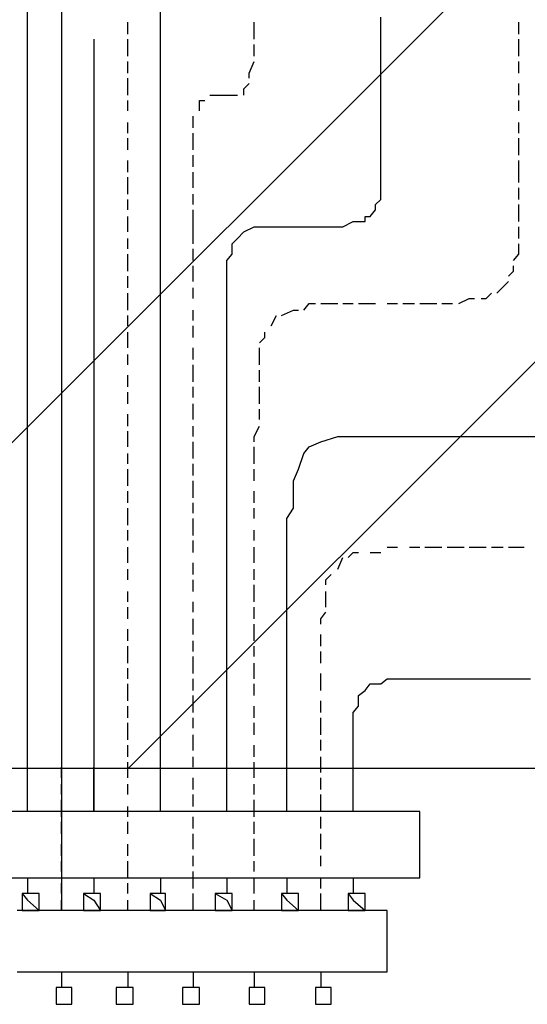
# Model space of a CAD drawing. Extents: x 997 to 109698, y 921 to 94021.
# Tile 81 of 256: x 35736 to 36125, y 3640 to 4396. Entities that reach past the tile are written whole.
import ezdxf

# ---------------------------------------------------------------- set-up
doc = ezdxf.new("R2010")
doc.units = 0
doc.header["$MEASUREMENT"] = 0
for name, color, linetype in [('12', 7, 'CONTINUOUS'), ('28', 7, 'CONTINUOUS'), ('40', 7, 'CONTINUOUS'), ('43', 7, 'CONTINUOUS')]:
    doc.layers.add(name, color=color, linetype=linetype)

msp = doc.modelspace()

# ---------------------------------------------------------------- linework, layer by layer
at = {"layer": '12', "color": 5}
for p, q in [((35741.601607, 3787.953237), (35741.601607, 4829.953237)), ((35818.601607, 4384.953237), (35818.601607, 4393.953237)), ((35915.601607, 4380.953237), (35915.601607, 4393.953237)), ((36118.601607, 4384.953237), (36118.601607, 4393.953237)), ((35792.601607, 4380.953237), (35792.601607, 3787.953237)), ((35818.601607, 4367.953237), (35818.601607, 4380.953237)), ((36118.601607, 4367.953237), (36118.601607, 4380.953237)), ((35915.601607, 4367.953237), (35915.601607, 4376.953237)), ((35818.601607, 4354.953237), (35818.601607, 4363.953237)), ((36118.601607, 4354.953237), (36118.601607, 4363.953237)), ((35818.601607, 4337.953237), (35818.601607, 4350.953237)), ((36118.601607, 4337.953237), (36118.601607, 4346.953237)), ((35818.601607, 4325.953237), (35818.601607, 4333.953237)), ((35881.601607, 4337.953237), (35890.601607, 4337.953237)), ((35890.601607, 4337.953237), (35902.601607, 4337.953237)), ((36118.601607, 4325.953237), (36118.601607, 4333.953237)), ((35818.601607, 4308.953237), (35818.601607, 4316.953237)), ((35868.601607, 4312.953237), (35868.601607, 4321.953237)), ((36118.601607, 4308.953237), (36118.601607, 4316.953237)), ((35818.601607, 4295.953237), (35818.601607, 4304.953237)), ((35868.601607, 4295.953237), (35868.601607, 4308.953237)), ((36118.601607, 4291.953237), (36118.601607, 4304.953237)), ((35818.601607, 4278.953237), (35818.601607, 4287.953237)), ((35868.601607, 4282.953237), (35868.601607, 4291.953237)), ((36118.601607, 4278.953237), (36118.601607, 4287.953237)), ((35818.601607, 4261.953237), (35818.601607, 4274.953237)), ((35868.601607, 4266.953237), (35868.601607, 4278.953237)), ((36118.601607, 4270.953237), (36118.601607, 4278.953237)), ((36118.601607, 4257.953237), (36118.601607, 4266.953237)), ((35818.601607, 4249.953237), (35818.601607, 4257.953237)), ((35868.601607, 4253.953237), (35868.601607, 4261.953237)), ((35868.601607, 4236.953237), (35868.601607, 4249.953237)), ((36118.601607, 4240.953237), (36118.601607, 4253.953237)), ((35818.601607, 4232.953237), (35818.601607, 4244.953237)), ((35868.601607, 4223.953237), (35868.601607, 4236.953237)), ((36118.601607, 4227.953237), (36118.601607, 4236.953237)), ((35818.601607, 4219.953237), (35818.601607, 4227.953237)), ((35868.601607, 4210.953237), (35868.601607, 4219.953237)), ((35818.601607, 4202.953237), (35818.601607, 4215.953237)), ((35868.601607, 4194.953237), (35868.601607, 4206.953237)), ((35818.601607, 4189.953237), (35818.601607, 4198.953237)), ((35868.601607, 4181.953237), (35868.601607, 4189.953237)), ((36101.601607, 4185.953237), (36110.601607, 4194.953237)), ((35818.601607, 4172.953237), (35818.601607, 4185.953237)), ((35966.601607, 4177.953237), (35979.601607, 4177.953237)), ((35983.601607, 4177.953237), (35991.601607, 4177.953237)), ((35995.601607, 4177.953237), (36008.601607, 4177.953237)), ((36017.601607, 4177.953237), (36025.601607, 4177.953237)), ((36017.601607, 4177.953237), (36021.601607, 4177.953237)), ((36029.601607, 4177.953237), (36038.601607, 4177.953237)), ((36042.601607, 4177.953237), (36055.601607, 4177.953237)), ((36059.601607, 4177.953237), (36067.601607, 4177.953237)), ((35818.601607, 4160.953237), (35818.601607, 4168.953237)), ((35868.601607, 4164.953237), (35868.601607, 4172.953237)), ((35928.601607, 4160.953237), (35932.601607, 4168.953237)), ((35868.601607, 4151.953237), (35868.601607, 4160.953237)), ((35818.601607, 4143.953237), (35818.601607, 4155.953237)), ((35868.601607, 4134.953237), (35868.601607, 4143.953237)), ((35919.601607, 4130.953237), (35919.601607, 4143.953237)), ((35818.601607, 4130.953237), (35818.601607, 4138.953237)), ((35868.601607, 4117.953237), (35868.601607, 4130.953237)), ((35818.601607, 4113.953237), (35818.601607, 4122.953237)), ((35919.601607, 4117.953237), (35919.601607, 4126.953237)), ((35868.601607, 4105.953237), (35868.601607, 4113.953237)), ((35919.601607, 4100.953237), (35919.601607, 4113.953237)), ((35818.601607, 4100.953237), (35818.601607, 4109.953237)), ((35868.601607, 4088.953237), (35868.601607, 4100.953237)), ((35818.601607, 4083.953237), (35818.601607, 4092.953237)), ((35919.601607, 4088.953237), (35919.601607, 4096.953237)), ((35868.601607, 4075.953237), (35868.601607, 4083.953237)), ((35915.601607, 4075.953237), (35919.601607, 4083.953237)), ((35818.601607, 4067.953237), (35818.601607, 4079.953237)), ((35915.601607, 4071.953237), (35915.601607, 4075.953237)), ((35868.601607, 4058.953237), (35868.601607, 4071.953237)), ((35915.601607, 4054.953237), (35915.601607, 4067.953237)), ((35818.601607, 4054.953237), (35818.601607, 4062.953237)), ((35868.601607, 4045.953237), (35868.601607, 4054.953237)), ((35818.601607, 4037.953237), (35818.601607, 4050.953237)), ((35915.601607, 4041.953237), (35915.601607, 4050.953237)), ((35868.601607, 4028.953237), (35868.601607, 4041.953237)), ((35818.601607, 4024.953237), (35818.601607, 4033.953237)), ((35915.601607, 4024.953237), (35915.601607, 4033.953237)), ((35868.601607, 4016.953237), (35868.601607, 4024.953237)), ((35818.601607, 4007.953237), (35818.601607, 4020.953237)), ((35915.601607, 4012.953237), (35915.601607, 4020.953237)), ((35868.601607, 3999.953237), (35868.601607, 4012.953237)), ((35818.601607, 3995.953237), (35818.601607, 4003.953237)), ((35915.601607, 3995.953237), (35915.601607, 4003.953237)), ((35868.601607, 3986.953237), (35868.601607, 3995.953237)), ((35818.601607, 3978.953237), (35818.601607, 3990.953237)), ((35915.601607, 3978.953237), (35915.601607, 3990.953237)), ((36004.601607, 3986.953237), (36012.601607, 3986.953237)), ((36017.601607, 3990.953237), (36025.601607, 3990.953237)), ((36034.601607, 3990.953237), (36042.601607, 3990.953237)), ((36046.601607, 3990.953237), (36059.601607, 3990.953237)), ((36063.601607, 3990.953237), (36067.601607, 3990.953237)), ((36067.601607, 3990.953237), (36076.601607, 3990.953237)), ((36080.601607, 3990.953237), (36093.601607, 3990.953237)), ((36097.601607, 3990.953237), (36106.601607, 3990.953237)), ((36110.601607, 3990.953237), (36122.601607, 3990.953237)), ((35868.601607, 3969.953237), (35868.601607, 3978.953237)), ((35979.601607, 3973.953237), (35983.601607, 3982.953237)), ((35818.601607, 3965.953237), (35818.601607, 3973.953237)), ((35915.601607, 3965.953237), (35915.601607, 3973.953237)), ((35868.601607, 3956.953237), (35868.601607, 3965.953237)), ((35915.601607, 3948.953237), (35915.601607, 3961.953237)), ((35818.601607, 3948.953237), (35818.601607, 3956.953237)), ((35970.601607, 3944.953237), (35970.601607, 3956.953237)), ((35868.601607, 3940.953237), (35868.601607, 3948.953237)), ((35818.601607, 3935.953237), (35818.601607, 3944.953237)), ((35915.601607, 3935.953237), (35915.601607, 3944.953237)), ((35868.601607, 3923.953237), (35868.601607, 3935.953237)), ((35915.601607, 3918.953237), (35915.601607, 3931.953237)), ((35818.601607, 3918.953237), (35818.601607, 3927.953237)), ((35966.601607, 3914.953237), (35966.601607, 3923.953237)), ((35868.601607, 3910.953237), (35868.601607, 3918.953237)), ((35818.601607, 3901.953237), (35818.601607, 3914.953237)), ((35915.601607, 3906.953237), (35915.601607, 3914.953237)), ((35966.601607, 3901.953237), (35966.601607, 3910.953237)), ((35868.601607, 3893.953237), (35868.601607, 3906.953237)), ((35915.601607, 3889.953237), (35915.601607, 3901.953237)), ((35818.601607, 3889.953237), (35818.601607, 3897.953237)), ((35966.601607, 3889.953237), (35966.601607, 3893.953237)), ((35818.601607, 3872.953237), (35818.601607, 3885.953237)), ((35868.601607, 3880.953237), (35868.601607, 3889.953237)), ((35915.601607, 3876.953237), (35915.601607, 3885.953237)), ((35966.601607, 3880.953237), (35966.601607, 3889.953237)), ((35868.601607, 3863.953237), (35868.601607, 3876.953237)), ((35966.601607, 3863.953237), (35966.601607, 3872.953237)), ((35818.601607, 3859.953237), (35818.601607, 3868.953237)), ((35915.601607, 3859.953237), (35915.601607, 3868.953237)), ((35818.601607, 3842.953237), (35818.601607, 3855.953237)), ((35868.601607, 3851.953237), (35868.601607, 3859.953237)), ((35915.601607, 3846.953237), (35915.601607, 3855.953237)), ((35966.601607, 3846.953237), (35966.601607, 3859.953237)), ((35868.601607, 3834.953237), (35868.601607, 3846.953237)), ((35966.601607, 3834.953237), (35966.601607, 3842.953237)), ((35818.601607, 3829.953237), (35818.601607, 3838.953237)), ((35915.601607, 3829.953237), (35915.601607, 3838.953237)), ((35818.601607, 3813.953237), (35818.601607, 3825.953237)), ((35868.601607, 3821.953237), (35868.601607, 3829.953237)), ((35915.601607, 3813.953237), (35915.601607, 3825.953237)), ((35966.601607, 3817.953237), (35966.601607, 3829.953237)), ((35767.601607, 3813.953237), (35767.601607, 3821.953237)), ((35868.601607, 3804.953237), (35868.601607, 3813.953237)), ((35966.601607, 3804.953237), (35966.601607, 3813.953237)), ((35767.601607, 3800.953237), (35767.601607, 3808.953237)), ((35818.601607, 3800.953237), (35818.601607, 3808.953237)), ((35915.601607, 3800.953237), (35915.601607, 3808.953237)), ((35767.601607, 3783.953237), (35767.601607, 3796.953237)), ((35868.601607, 3791.953237), (35868.601607, 3800.953237)), ((35915.601607, 3783.953237), (35915.601607, 3796.953237)), ((35966.601607, 3787.953237), (35966.601607, 3800.953237)), ((35818.601607, 3783.953237), (35818.601607, 3791.953237)), ((35868.601607, 3774.953237), (35868.601607, 3783.953237)), ((35966.601607, 3774.953237), (35966.601607, 3783.953237)), ((35767.601607, 3770.953237), (35767.601607, 3779.953237)), ((35818.601607, 3770.953237), (35818.601607, 3779.953237)), ((35915.601607, 3770.953237), (35915.601607, 3779.953237)), ((35868.601607, 3758.953237), (35868.601607, 3770.953237)), ((35915.601607, 3753.953237), (35915.601607, 3766.953237)), ((35966.601607, 3758.953237), (35966.601607, 3770.953237)), ((35767.601607, 3753.953237), (35767.601607, 3762.953237)), ((35818.601607, 3753.953237), (35818.601607, 3762.953237)), ((35767.601607, 3741.953237), (35767.601607, 3749.953237)), ((35818.601607, 3736.953237), (35818.601607, 3749.953237)), ((35868.601607, 3745.953237), (35868.601607, 3753.953237)), ((35915.601607, 3741.953237), (35915.601607, 3749.953237)), ((35966.601607, 3745.953237), (35966.601607, 3753.953237)), ((35868.601607, 3728.953237), (35868.601607, 3741.953237)), ((35915.601607, 3724.953237), (35915.601607, 3736.953237)), ((35966.601607, 3728.953237), (35966.601607, 3736.953237)), ((35767.601607, 3724.953237), (35767.601607, 3732.953237)), ((35818.601607, 3724.953237), (35818.601607, 3732.953237)), ((35767.601607, 3711.953237), (35767.601607, 3719.953237)), ((35818.601607, 3711.953237), (35818.601607, 3719.953237)), ((35868.601607, 3711.953237), (35868.601607, 3724.953237)), ((35915.601607, 3711.953237), (35915.601607, 3719.953237)), ((35966.601607, 3711.953237), (35966.601607, 3724.953237))]:
    msp.add_line(p, q, dxfattribs=at)
at = {"layer": '12', "color": 1}
for p, q in [((35767.601607, 4439.953237), (35767.601607, 3711.953237)), ((35843.601607, 4393.953237), (35843.601607, 4405.953237)), ((35843.601607, 4384.953237), (35843.601607, 4393.953237)), ((36012.601607, 4384.953237), (36012.601607, 4397.953237)), ((35843.601607, 4371.953237), (35843.601607, 4384.953237)), ((36012.601607, 4376.953237), (36012.601607, 4384.953237)), ((35843.601607, 4363.953237), (35843.601607, 4371.953237)), ((36012.601607, 4367.953237), (36012.601607, 4376.953237)), ((35843.601607, 4354.953237), (35843.601607, 4363.953237)), ((36012.601607, 4354.953237), (36012.601607, 4367.953237)), ((35843.601607, 4342.953237), (35843.601607, 4354.953237)), ((36012.601607, 4346.953237), (36012.601607, 4354.953237)), ((35843.601607, 4333.953237), (35843.601607, 4342.953237)), ((36012.601607, 4337.953237), (36012.601607, 4346.953237)), ((35843.601607, 4325.953237), (35843.601607, 4333.953237)), ((36012.601607, 4329.953237), (36012.601607, 4337.953237)), ((35843.601607, 4312.953237), (35843.601607, 4325.953237)), ((36012.601607, 4321.953237), (36012.601607, 4329.953237)), ((36012.601607, 4308.953237), (36012.601607, 4321.953237)), ((35843.601607, 4304.953237), (35843.601607, 4312.953237)), ((35843.601607, 4295.953237), (35843.601607, 4304.953237)), ((36012.601607, 4299.953237), (36012.601607, 4308.953237)), ((35843.601607, 4282.953237), (35843.601607, 4295.953237)), ((36012.601607, 4287.953237), (36012.601607, 4299.953237)), ((36012.601607, 4278.953237), (36012.601607, 4287.953237)), ((35843.601607, 4274.953237), (35843.601607, 4282.953237)), ((35843.601607, 4261.953237), (35843.601607, 4274.953237)), ((36012.601607, 4270.953237), (36012.601607, 4278.953237)), ((36012.601607, 4257.953237), (36012.601607, 4270.953237)), ((35843.601607, 4253.953237), (35843.601607, 4261.953237)), ((35843.601607, 4244.953237), (35843.601607, 4253.953237)), ((35843.601607, 4232.953237), (35843.601607, 4244.953237)), ((35907.601607, 4232.953237), (35915.601607, 4236.953237)), ((35915.601607, 4236.953237), (35923.601607, 4236.953237)), ((35923.601607, 4236.953237), (35936.601607, 4236.953237)), ((35936.601607, 4236.953237), (35945.601607, 4236.953237)), ((35945.601607, 4236.953237), (35953.601607, 4236.953237)), ((35953.601607, 4236.953237), (35962.601607, 4236.953237)), ((35962.601607, 4236.953237), (35970.601607, 4236.953237)), ((35970.601607, 4236.953237), (35983.601607, 4236.953237)), ((35983.601607, 4236.953237), (35991.601607, 4240.953237)), ((35843.601607, 4223.953237), (35843.601607, 4232.953237)), ((35843.601607, 4215.953237), (35843.601607, 4223.953237)), ((35898.601607, 4215.953237), (35898.601607, 4223.953237)), ((35843.601607, 4202.953237), (35843.601607, 4215.953237)), ((35894.601607, 4194.953237), (35894.601607, 4206.953237)), ((35843.601607, 4194.953237), (35843.601607, 4202.953237)), ((35843.601607, 4185.953237), (35843.601607, 4194.953237)), ((35894.601607, 4185.953237), (35894.601607, 4194.953237)), ((35843.601607, 4172.953237), (35843.601607, 4185.953237)), ((35894.601607, 4172.953237), (35894.601607, 4185.953237)), ((35843.601607, 4164.953237), (35843.601607, 4172.953237)), ((35894.601607, 4164.953237), (35894.601607, 4172.953237)), ((35843.601607, 4151.953237), (35843.601607, 4164.953237)), ((35894.601607, 4155.953237), (35894.601607, 4164.953237)), ((35843.601607, 4143.953237), (35843.601607, 4151.953237)), ((35894.601607, 4143.953237), (35894.601607, 4155.953237)), ((35843.601607, 4134.953237), (35843.601607, 4143.953237)), ((35894.601607, 4138.953237), (35894.601607, 4143.953237)), ((35894.601607, 4126.953237), (35894.601607, 4138.953237)), ((35843.601607, 4122.953237), (35843.601607, 4134.953237)), ((35843.601607, 4113.953237), (35843.601607, 4122.953237)), ((35894.601607, 4117.953237), (35894.601607, 4126.953237)), ((35843.601607, 4105.953237), (35843.601607, 4113.953237)), ((35894.601607, 4109.953237), (35894.601607, 4117.953237)), ((35843.601607, 4092.953237), (35843.601607, 4105.953237)), ((35894.601607, 4096.953237), (35894.601607, 4109.953237)), ((35843.601607, 4083.953237), (35843.601607, 4092.953237)), ((35894.601607, 4088.953237), (35894.601607, 4096.953237)), ((35843.601607, 4075.953237), (35843.601607, 4083.953237)), ((35894.601607, 4075.953237), (35894.601607, 4088.953237)), ((35843.601607, 4062.953237), (35843.601607, 4075.953237)), ((35894.601607, 4067.953237), (35894.601607, 4075.953237)), ((35966.601607, 4071.953237), (35979.601607, 4075.953237)), ((35979.601607, 4075.953237), (35987.601607, 4075.953237)), ((35987.601607, 4075.953237), (35995.601607, 4075.953237)), ((35995.601607, 4075.953237), (36008.601607, 4075.953237)), ((36008.601607, 4075.953237), (36017.601607, 4075.953237)), ((36017.601607, 4075.953237), (36025.601607, 4075.953237)), ((36025.601607, 4075.953237), (36038.601607, 4075.953237)), ((36038.601607, 4075.953237), (36042.601607, 4075.953237)), ((36042.601607, 4075.953237), (36051.601607, 4075.953237)), ((36051.601607, 4075.953237), (36059.601607, 4075.953237)), ((36059.601607, 4075.953237), (36072.601607, 4075.953237)), ((36072.601607, 4075.953237), (36080.601607, 4075.953237)), ((36080.601607, 4075.953237), (36089.601607, 4075.953237)), ((36089.601607, 4075.953237), (36101.601607, 4075.953237)), ((36101.601607, 4075.953237), (36110.601607, 4075.953237)), ((36110.601607, 4075.953237), (36118.601607, 4075.953237)), ((36118.601607, 4075.953237), (36122.601607, 4075.953237)), ((36122.601607, 4075.953237), (36135.601607, 4075.953237)), ((35894.601607, 4058.953237), (35894.601607, 4067.953237)), ((35953.601607, 4062.953237), (35957.601607, 4067.953237)), ((35957.601607, 4067.953237), (35966.601607, 4071.953237)), ((35843.601607, 4054.953237), (35843.601607, 4062.953237)), ((35949.601607, 4050.953237), (35953.601607, 4062.953237)), ((35843.601607, 4041.953237), (35843.601607, 4054.953237)), ((35894.601607, 4045.953237), (35894.601607, 4058.953237)), ((35894.601607, 4037.953237), (35894.601607, 4045.953237)), ((35945.601607, 4041.953237), (35949.601607, 4050.953237)), ((35843.601607, 4033.953237), (35843.601607, 4041.953237)), ((35894.601607, 4028.953237), (35894.601607, 4037.953237)), ((35945.601607, 4033.953237), (35945.601607, 4041.953237)), ((35843.601607, 4024.953237), (35843.601607, 4033.953237)), ((35945.601607, 4020.953237), (35945.601607, 4033.953237)), ((35843.601607, 4012.953237), (35843.601607, 4024.953237)), ((35894.601607, 4016.953237), (35894.601607, 4028.953237)), ((35894.601607, 4007.953237), (35894.601607, 4016.953237)), ((35940.601607, 4012.953237), (35945.601607, 4020.953237)), ((35843.601607, 4003.953237), (35843.601607, 4012.953237)), ((35894.601607, 3999.953237), (35894.601607, 4007.953237)), ((35940.601607, 4003.953237), (35940.601607, 4012.953237)), ((35843.601607, 3995.953237), (35843.601607, 4003.953237)), ((35894.601607, 3986.953237), (35894.601607, 3999.953237)), ((35940.601607, 3990.953237), (35940.601607, 4003.953237)), ((35843.601607, 3982.953237), (35843.601607, 3995.953237)), ((35894.601607, 3978.953237), (35894.601607, 3986.953237)), ((35940.601607, 3982.953237), (35940.601607, 3990.953237)), ((35843.601607, 3973.953237), (35843.601607, 3982.953237)), ((35894.601607, 3965.953237), (35894.601607, 3978.953237)), ((35940.601607, 3978.953237), (35940.601607, 3982.953237)), ((35940.601607, 3965.953237), (35940.601607, 3978.953237)), ((35843.601607, 3965.953237), (35843.601607, 3973.953237)), ((35843.601607, 3952.953237), (35843.601607, 3965.953237)), ((35894.601607, 3956.953237), (35894.601607, 3965.953237)), ((35940.601607, 3956.953237), (35940.601607, 3965.953237)), ((35894.601607, 3948.953237), (35894.601607, 3956.953237)), ((35940.601607, 3948.953237), (35940.601607, 3956.953237)), ((35843.601607, 3944.953237), (35843.601607, 3952.953237)), ((35894.601607, 3935.953237), (35894.601607, 3948.953237)), ((35940.601607, 3935.953237), (35940.601607, 3948.953237)), ((35843.601607, 3935.953237), (35843.601607, 3944.953237)), ((35843.601607, 3923.953237), (35843.601607, 3935.953237)), ((35894.601607, 3927.953237), (35894.601607, 3935.953237)), ((35940.601607, 3927.953237), (35940.601607, 3935.953237)), ((35843.601607, 3914.953237), (35843.601607, 3923.953237)), ((35894.601607, 3918.953237), (35894.601607, 3927.953237)), ((35940.601607, 3918.953237), (35940.601607, 3927.953237)), ((35894.601607, 3906.953237), (35894.601607, 3918.953237)), ((35940.601607, 3906.953237), (35940.601607, 3918.953237)), ((35843.601607, 3901.953237), (35843.601607, 3914.953237)), ((35843.601607, 3893.953237), (35843.601607, 3901.953237)), ((35894.601607, 3897.953237), (35894.601607, 3906.953237)), ((35940.601607, 3897.953237), (35940.601607, 3906.953237)), ((35843.601607, 3885.953237), (35843.601607, 3893.953237)), ((35894.601607, 3889.953237), (35894.601607, 3897.953237)), ((35940.601607, 3889.953237), (35940.601607, 3897.953237)), ((35843.601607, 3872.953237), (35843.601607, 3885.953237)), ((35894.601607, 3876.953237), (35894.601607, 3889.953237)), ((35940.601607, 3876.953237), (35940.601607, 3889.953237)), ((36004.601607, 3885.953237), (36012.601607, 3885.953237)), ((36025.601607, 3889.953237), (36034.601607, 3889.953237)), ((36034.601607, 3889.953237), (36042.601607, 3889.953237)), ((36042.601607, 3889.953237), (36055.601607, 3889.953237)), ((36055.601607, 3889.953237), (36063.601607, 3889.953237)), ((36063.601607, 3889.953237), (36072.601607, 3889.953237)), ((36072.601607, 3889.953237), (36084.601607, 3889.953237)), ((36084.601607, 3889.953237), (36093.601607, 3889.953237)), ((36093.601607, 3889.953237), (36097.601607, 3889.953237)), ((36097.601607, 3889.953237), (36110.601607, 3889.953237)), ((36110.601607, 3889.953237), (36118.601607, 3889.953237)), ((36118.601607, 3889.953237), (36127.601607, 3889.953237)), ((35843.601607, 3863.953237), (35843.601607, 3872.953237)), ((35894.601607, 3868.953237), (35894.601607, 3876.953237)), ((35940.601607, 3868.953237), (35940.601607, 3876.953237)), ((35995.601607, 3868.953237), (35995.601607, 3876.953237)), ((35843.601607, 3855.953237), (35843.601607, 3863.953237)), ((35894.601607, 3855.953237), (35894.601607, 3868.953237)), ((35940.601607, 3859.953237), (35940.601607, 3868.953237)), ((35843.601607, 3842.953237), (35843.601607, 3855.953237)), ((35894.601607, 3846.953237), (35894.601607, 3855.953237)), ((35940.601607, 3846.953237), (35940.601607, 3859.953237)), ((35991.601607, 3846.953237), (35991.601607, 3855.953237)), ((35843.601607, 3834.953237), (35843.601607, 3842.953237)), ((35894.601607, 3838.953237), (35894.601607, 3846.953237)), ((35940.601607, 3838.953237), (35940.601607, 3846.953237)), ((35991.601607, 3838.953237), (35991.601607, 3846.953237)), ((35843.601607, 3825.953237), (35843.601607, 3834.953237)), ((35894.601607, 3825.953237), (35894.601607, 3838.953237)), ((35940.601607, 3825.953237), (35940.601607, 3838.953237)), ((35991.601607, 3834.953237), (35991.601607, 3838.953237)), ((35991.601607, 3821.953237), (35991.601607, 3834.953237)), ((35843.601607, 3813.953237), (35843.601607, 3825.953237)), ((35894.601607, 3817.953237), (35894.601607, 3825.953237)), ((35940.601607, 3817.953237), (35940.601607, 3825.953237)), ((35741.601607, 3813.953237), (35741.601607, 3821.953237)), ((35792.601607, 3813.953237), (35792.601607, 3821.953237)), ((35894.601607, 3808.953237), (35894.601607, 3817.953237)), ((35940.601607, 3808.953237), (35940.601607, 3817.953237)), ((35991.601607, 3813.953237), (35991.601607, 3821.953237)), ((35741.601607, 3804.953237), (35741.601607, 3813.953237)), ((35792.601607, 3804.953237), (35792.601607, 3813.953237)), ((35843.601607, 3804.953237), (35843.601607, 3813.953237)), ((35991.601607, 3804.953237), (35991.601607, 3813.953237)), ((35741.601607, 3796.953237), (35741.601607, 3804.953237)), ((35792.601607, 3796.953237), (35792.601607, 3804.953237)), ((35843.601607, 3791.953237), (35843.601607, 3804.953237)), ((35894.601607, 3796.953237), (35894.601607, 3808.953237)), ((35940.601607, 3796.953237), (35940.601607, 3808.953237)), ((35991.601607, 3791.953237), (35991.601607, 3804.953237)), ((35741.601607, 3787.953237), (35741.601607, 3796.953237)), ((35792.601607, 3787.953237), (35792.601607, 3796.953237)), ((35894.601607, 3787.953237), (35894.601607, 3796.953237)), ((35940.601607, 3787.953237), (35940.601607, 3796.953237)), ((35843.601607, 3787.953237), (35843.601607, 3791.953237)), ((35991.601607, 3787.953237), (35991.601607, 3791.953237))]:
    msp.add_line(p, q, dxfattribs=at)
at = {"layer": '12', "color": 5}
for points in [[(35911.601607, 4350.953237), (35911.601607, 4354.953237), (35915.601607, 4363.953237)], [(35907.601607, 4337.953237), (35907.601607, 4342.953237), (35911.601607, 4346.953237)], [(35873.601607, 4325.953237), (35873.601607, 4333.953237), (35877.601607, 4333.953237)], [(36114.601607, 4210.953237), (36118.601607, 4215.953237), (36118.601607, 4223.953237)], [(36110.601607, 4198.953237), (36114.601607, 4202.953237), (36114.601607, 4206.953237)], [(36072.601607, 4177.953237), (36080.601607, 4181.953237), (36084.601607, 4181.953237)], [(36089.601607, 4181.953237), (36093.601607, 4181.953237), (36097.601607, 4185.953237)], [(35953.601607, 4172.953237), (35957.601607, 4177.953237), (35962.601607, 4177.953237)], [(35936.601607, 4168.953237), (35945.601607, 4172.953237), (35949.601607, 4172.953237)], [(35919.601607, 4147.953237), (35923.601607, 4151.953237), (35923.601607, 4155.953237)], [(35987.601607, 3982.953237), (35991.601607, 3986.953237), (35995.601607, 3986.953237)], [(35970.601607, 3961.953237), (35970.601607, 3965.953237), (35974.601607, 3969.953237)], [(35966.601607, 3931.953237), (35966.601607, 3935.953237), (35970.601607, 3940.953237)]]:
    msp.add_lwpolyline(points, dxfattribs=at)
at = {"layer": '12', "color": 1}
for points in [[(36008.601607, 4249.953237), (36008.601607, 4253.953237), (36012.601607, 4257.953237)], [(36000.601607, 4244.953237), (36004.601607, 4244.953237), (36008.601607, 4249.953237)], [(35991.601607, 4240.953237), (36000.601607, 4240.953237), (36000.601607, 4244.953237)], [(35898.601607, 4223.953237), (35902.601607, 4227.953237), (35907.601607, 4232.953237)], [(35894.601607, 4206.953237), (35894.601607, 4210.953237), (35898.601607, 4215.953237)], [(35995.601607, 3876.953237), (36000.601607, 3880.953237), (36004.601607, 3885.953237)], [(36012.601607, 3885.953237), (36017.601607, 3889.953237), (36025.601607, 3889.953237)], [(35991.601607, 3855.953237), (35991.601607, 3863.953237), (35995.601607, 3868.953237)]]:
    msp.add_lwpolyline(points, dxfattribs=at)
at = {"layer": '28', "color": 2}
for p, q in [((35479.40244, 3820.953237), (36497.636205, 4839.187002)), ((35818.813695, 3820.953237), (36497.636205, 4499.775747))]:
    msp.add_line(p, q, dxfattribs=at)
at = {"layer": '40', "color": 8, "linetype": 'Continuous'}
msp.add_line((36497.636205, 3820.953237), (29497.636205, 3820.953237), dxfattribs=at)
at = {"layer": '43', "color": 250}
for p, q in [((35737.601607, 3787.953237), (35729.601607, 3787.953237)), ((35746.601607, 3787.953237), (35737.601607, 3787.953237)), ((35758.601607, 3787.953237), (35746.601607, 3787.953237)), ((35767.601607, 3787.953237), (35758.601607, 3787.953237)), ((35775.601607, 3787.953237), (35767.601607, 3787.953237)), ((35788.601607, 3787.953237), (35775.601607, 3787.953237)), ((35797.601607, 3787.953237), (35788.601607, 3787.953237)), ((35809.601607, 3787.953237), (35797.601607, 3787.953237)), ((35818.601607, 3787.953237), (35809.601607, 3787.953237)), ((35826.601607, 3787.953237), (35818.601607, 3787.953237)), ((35839.601607, 3787.953237), (35826.601607, 3787.953237)), ((35847.601607, 3787.953237), (35839.601607, 3787.953237)), ((35856.601607, 3787.953237), (35847.601607, 3787.953237)), ((35868.601607, 3787.953237), (35856.601607, 3787.953237)), ((35877.601607, 3787.953237), (35868.601607, 3787.953237)), ((35885.601607, 3787.953237), (35877.601607, 3787.953237)), ((35898.601607, 3787.953237), (35885.601607, 3787.953237)), ((35907.601607, 3787.953237), (35898.601607, 3787.953237)), ((35915.601607, 3787.953237), (35907.601607, 3787.953237)), ((35928.601607, 3787.953237), (35915.601607, 3787.953237)), ((35936.601607, 3787.953237), (35928.601607, 3787.953237)), ((35949.601607, 3787.953237), (35936.601607, 3787.953237)), ((35957.601607, 3787.953237), (35949.601607, 3787.953237)), ((35966.601607, 3787.953237), (35957.601607, 3787.953237)), ((35979.601607, 3787.953237), (35966.601607, 3787.953237)), ((35987.601607, 3787.953237), (35979.601607, 3787.953237)), ((35995.601607, 3787.953237), (35987.601607, 3787.953237)), ((36008.601607, 3787.953237), (35995.601607, 3787.953237)), ((36017.601607, 3787.953237), (36008.601607, 3787.953237)), ((36025.601607, 3787.953237), (36017.601607, 3787.953237)), ((36038.601607, 3787.953237), (36025.601607, 3787.953237)), ((36042.601607, 3787.953237), (36038.601607, 3787.953237)), ((36042.601607, 3783.953237), (36042.601607, 3787.953237)), ((36042.601607, 3770.953237), (36042.601607, 3783.953237)), ((36042.601607, 3762.953237), (36042.601607, 3770.953237)), ((36042.601607, 3753.953237), (36042.601607, 3762.953237)), ((36042.601607, 3741.953237), (36042.601607, 3753.953237)), ((35729.601607, 3736.953237), (35737.601607, 3736.953237)), ((35737.601607, 3736.953237), (35746.601607, 3736.953237)), ((35741.601607, 3736.953237), (35741.601607, 3732.953237)), ((35746.601607, 3736.953237), (35758.601607, 3736.953237)), ((35758.601607, 3736.953237), (35767.601607, 3736.953237)), ((35767.601607, 3736.953237), (35775.601607, 3736.953237)), ((35775.601607, 3736.953237), (35788.601607, 3736.953237)), ((35788.601607, 3736.953237), (35797.601607, 3736.953237)), ((35792.601607, 3736.953237), (35792.601607, 3732.953237)), ((35797.601607, 3736.953237), (35809.601607, 3736.953237)), ((35809.601607, 3736.953237), (35818.601607, 3736.953237)), ((35818.601607, 3736.953237), (35826.601607, 3736.953237)), ((35826.601607, 3736.953237), (35839.601607, 3736.953237)), ((35839.601607, 3736.953237), (35847.601607, 3736.953237)), ((35843.601607, 3736.953237), (35843.601607, 3732.953237)), ((35847.601607, 3736.953237), (35856.601607, 3736.953237)), ((35856.601607, 3736.953237), (35868.601607, 3736.953237)), ((35868.601607, 3736.953237), (35877.601607, 3736.953237)), ((35877.601607, 3736.953237), (35885.601607, 3736.953237)), ((35885.601607, 3736.953237), (35898.601607, 3736.953237)), ((35894.601607, 3736.953237), (35894.601607, 3732.953237)), ((35898.601607, 3736.953237), (35907.601607, 3736.953237)), ((35907.601607, 3736.953237), (35915.601607, 3736.953237)), ((35915.601607, 3736.953237), (35928.601607, 3736.953237)), ((35928.601607, 3736.953237), (35936.601607, 3736.953237)), ((35936.601607, 3736.953237), (35949.601607, 3736.953237)), ((35940.601607, 3736.953237), (35940.601607, 3732.953237)), ((35949.601607, 3736.953237), (35957.601607, 3736.953237)), ((35957.601607, 3736.953237), (35966.601607, 3736.953237)), ((35966.601607, 3736.953237), (35979.601607, 3736.953237)), ((35979.601607, 3736.953237), (35987.601607, 3736.953237)), ((35987.601607, 3736.953237), (35995.601607, 3736.953237)), ((35991.601607, 3736.953237), (35991.601607, 3732.953237)), ((35995.601607, 3736.953237), (36008.601607, 3736.953237)), ((36008.601607, 3736.953237), (36017.601607, 3736.953237)), ((36017.601607, 3736.953237), (36025.601607, 3736.953237)), ((36025.601607, 3736.953237), (36038.601607, 3736.953237)), ((36038.601607, 3736.953237), (36042.601607, 3736.953237)), ((36042.601607, 3736.953237), (36042.601607, 3741.953237)), ((35741.601607, 3732.953237), (35741.601607, 3724.953237)), ((35792.601607, 3732.953237), (35792.601607, 3724.953237)), ((35843.601607, 3732.953237), (35843.601607, 3724.953237)), ((35894.601607, 3732.953237), (35894.601607, 3724.953237)), ((35940.601607, 3732.953237), (35940.601607, 3724.953237)), ((35991.601607, 3732.953237), (35991.601607, 3724.953237)), ((35737.601607, 3724.953237), (35741.601607, 3719.953237)), ((35741.601607, 3724.953237), (35737.601607, 3724.953237)), ((35737.601607, 3724.953237), (35737.601607, 3719.953237)), ((35737.601607, 3719.953237), (35737.601607, 3711.953237)), ((35750.601607, 3724.953237), (35741.601607, 3724.953237)), ((35741.601607, 3719.953237), (35750.601607, 3711.953237)), ((35750.601607, 3719.953237), (35750.601607, 3724.953237)), ((35750.601607, 3711.953237), (35750.601607, 3719.953237)), ((35784.601607, 3724.953237), (35792.601607, 3719.953237)), ((35792.601607, 3724.953237), (35784.601607, 3724.953237)), ((35784.601607, 3724.953237), (35784.601607, 3719.953237)), ((35784.601607, 3719.953237), (35784.601607, 3711.953237)), ((35797.601607, 3724.953237), (35792.601607, 3724.953237)), ((35792.601607, 3719.953237), (35797.601607, 3711.953237)), ((35797.601607, 3719.953237), (35797.601607, 3724.953237)), ((35797.601607, 3711.953237), (35797.601607, 3719.953237)), ((35835.601607, 3724.953237), (35843.601607, 3719.953237)), ((35843.601607, 3724.953237), (35835.601607, 3724.953237)), ((35835.601607, 3724.953237), (35835.601607, 3719.953237)), ((35835.601607, 3719.953237), (35835.601607, 3711.953237)), ((35847.601607, 3724.953237), (35843.601607, 3724.953237)), ((35843.601607, 3719.953237), (35847.601607, 3711.953237)), ((35847.601607, 3719.953237), (35847.601607, 3724.953237)), ((35847.601607, 3711.953237), (35847.601607, 3719.953237)), ((35885.601607, 3724.953237), (35894.601607, 3719.953237)), ((35894.601607, 3724.953237), (35885.601607, 3724.953237)), ((35885.601607, 3724.953237), (35885.601607, 3719.953237)), ((35885.601607, 3719.953237), (35885.601607, 3711.953237)), ((35898.601607, 3724.953237), (35894.601607, 3724.953237)), ((35894.601607, 3719.953237), (35898.601607, 3711.953237)), ((35898.601607, 3719.953237), (35898.601607, 3724.953237)), ((35898.601607, 3711.953237), (35898.601607, 3719.953237)), ((35936.601607, 3724.953237), (35940.601607, 3719.953237)), ((35940.601607, 3724.953237), (35936.601607, 3724.953237)), ((35936.601607, 3724.953237), (35936.601607, 3719.953237)), ((35936.601607, 3719.953237), (35936.601607, 3711.953237)), ((35949.601607, 3724.953237), (35940.601607, 3724.953237)), ((35940.601607, 3719.953237), (35949.601607, 3711.953237)), ((35949.601607, 3719.953237), (35949.601607, 3724.953237)), ((35949.601607, 3711.953237), (35949.601607, 3719.953237)), ((35987.601607, 3724.953237), (35991.601607, 3719.953237)), ((35991.601607, 3724.953237), (35987.601607, 3724.953237)), ((35987.601607, 3724.953237), (35987.601607, 3719.953237)), ((35987.601607, 3719.953237), (35987.601607, 3711.953237)), ((36000.601607, 3724.953237), (35991.601607, 3724.953237)), ((35991.601607, 3719.953237), (36000.601607, 3711.953237)), ((36000.601607, 3719.953237), (36000.601607, 3724.953237)), ((36000.601607, 3711.953237), (36000.601607, 3719.953237)), ((35741.601607, 3711.953237), (35733.601607, 3711.953237)), ((35737.601607, 3711.953237), (35741.601607, 3711.953237)), ((35741.601607, 3711.953237), (35750.601607, 3711.953237)), ((35754.601607, 3711.953237), (35741.601607, 3711.953237)), ((35763.601607, 3711.953237), (35754.601607, 3711.953237)), ((35771.601607, 3711.953237), (35763.601607, 3711.953237)), ((35784.601607, 3711.953237), (35771.601607, 3711.953237)), ((35784.601607, 3711.953237), (35792.601607, 3711.953237)), ((35792.601607, 3711.953237), (35784.601607, 3711.953237)), ((35792.601607, 3711.953237), (35797.601607, 3711.953237)), ((35801.601607, 3711.953237), (35792.601607, 3711.953237)), ((35813.601607, 3711.953237), (35801.601607, 3711.953237)), ((35822.601607, 3711.953237), (35813.601607, 3711.953237)), ((35830.601607, 3711.953237), (35822.601607, 3711.953237)), ((35843.601607, 3711.953237), (35830.601607, 3711.953237)), ((35835.601607, 3711.953237), (35843.601607, 3711.953237)), ((35843.601607, 3711.953237), (35847.601607, 3711.953237)), ((35852.601607, 3711.953237), (35843.601607, 3711.953237)), ((35864.601607, 3711.953237), (35852.601607, 3711.953237)), ((35873.601607, 3711.953237), (35864.601607, 3711.953237)), ((35881.601607, 3711.953237), (35873.601607, 3711.953237)), ((35894.601607, 3711.953237), (35881.601607, 3711.953237)), ((35885.601607, 3711.953237), (35894.601607, 3711.953237)), ((35894.601607, 3711.953237), (35898.601607, 3711.953237)), ((35902.601607, 3711.953237), (35894.601607, 3711.953237)), ((35911.601607, 3711.953237), (35902.601607, 3711.953237)), ((35923.601607, 3711.953237), (35911.601607, 3711.953237)), ((35932.601607, 3711.953237), (35923.601607, 3711.953237)), ((35940.601607, 3711.953237), (35932.601607, 3711.953237)), ((35936.601607, 3711.953237), (35940.601607, 3711.953237)), ((35940.601607, 3711.953237), (35949.601607, 3711.953237)), ((35953.601607, 3711.953237), (35940.601607, 3711.953237)), ((35962.601607, 3711.953237), (35953.601607, 3711.953237)), ((35970.601607, 3711.953237), (35962.601607, 3711.953237)), ((35983.601607, 3711.953237), (35970.601607, 3711.953237)), ((35991.601607, 3711.953237), (35983.601607, 3711.953237)), ((35987.601607, 3711.953237), (35991.601607, 3711.953237)), ((35991.601607, 3711.953237), (36000.601607, 3711.953237)), ((36004.601607, 3711.953237), (35991.601607, 3711.953237)), ((36012.601607, 3711.953237), (36004.601607, 3711.953237)), ((36017.601607, 3711.953237), (36012.601607, 3711.953237)), ((36017.601607, 3702.953237), (36017.601607, 3711.953237)), ((36017.601607, 3694.953237), (36017.601607, 3702.953237)), ((36017.601607, 3681.953237), (36017.601607, 3694.953237)), ((36017.601607, 3673.953237), (36017.601607, 3681.953237)), ((36017.601607, 3664.953237), (36017.601607, 3673.953237)), ((35733.601607, 3664.953237), (35741.601607, 3664.953237)), ((35741.601607, 3664.953237), (35754.601607, 3664.953237)), ((35754.601607, 3664.953237), (35763.601607, 3664.953237)), ((35763.601607, 3664.953237), (35771.601607, 3664.953237)), ((35767.601607, 3664.953237), (35767.601607, 3656.953237)), ((35771.601607, 3664.953237), (35784.601607, 3664.953237)), ((35784.601607, 3664.953237), (35792.601607, 3664.953237)), ((35792.601607, 3664.953237), (35801.601607, 3664.953237)), ((35801.601607, 3664.953237), (35813.601607, 3664.953237)), ((35813.601607, 3664.953237), (35822.601607, 3664.953237)), ((35818.601607, 3664.953237), (35818.601607, 3656.953237)), ((35822.601607, 3664.953237), (35830.601607, 3664.953237)), ((35830.601607, 3664.953237), (35843.601607, 3664.953237)), ((35843.601607, 3664.953237), (35852.601607, 3664.953237)), ((35852.601607, 3664.953237), (35864.601607, 3664.953237)), ((35864.601607, 3664.953237), (35873.601607, 3664.953237)), ((35868.601607, 3664.953237), (35868.601607, 3656.953237)), ((35873.601607, 3664.953237), (35881.601607, 3664.953237)), ((35881.601607, 3664.953237), (35894.601607, 3664.953237)), ((35894.601607, 3664.953237), (35902.601607, 3664.953237)), ((35902.601607, 3664.953237), (35911.601607, 3664.953237)), ((35911.601607, 3664.953237), (35923.601607, 3664.953237)), ((35915.601607, 3664.953237), (35915.601607, 3656.953237)), ((35923.601607, 3664.953237), (35932.601607, 3664.953237)), ((35932.601607, 3664.953237), (35940.601607, 3664.953237)), ((35940.601607, 3664.953237), (35953.601607, 3664.953237)), ((35953.601607, 3664.953237), (35962.601607, 3664.953237)), ((35962.601607, 3664.953237), (35970.601607, 3664.953237)), ((35966.601607, 3664.953237), (35966.601607, 3656.953237)), ((35970.601607, 3664.953237), (35983.601607, 3664.953237)), ((35983.601607, 3664.953237), (35991.601607, 3664.953237)), ((35991.601607, 3664.953237), (36004.601607, 3664.953237)), ((36004.601607, 3664.953237), (36012.601607, 3664.953237)), ((36012.601607, 3664.953237), (36017.601607, 3664.953237)), ((35767.601607, 3652.953237), (35763.601607, 3652.953237)), ((35763.601607, 3652.953237), (35763.601607, 3643.953237)), ((35767.601607, 3656.953237), (35767.601607, 3652.953237)), ((35775.601607, 3652.953237), (35767.601607, 3652.953237)), ((35775.601607, 3643.953237), (35775.601607, 3652.953237)), ((35818.601607, 3652.953237), (35809.601607, 3652.953237)), ((35809.601607, 3652.953237), (35809.601607, 3643.953237)), ((35818.601607, 3656.953237), (35818.601607, 3652.953237)), ((35822.601607, 3652.953237), (35818.601607, 3652.953237)), ((35822.601607, 3643.953237), (35822.601607, 3652.953237)), ((35868.601607, 3652.953237), (35860.601607, 3652.953237)), ((35860.601607, 3652.953237), (35860.601607, 3643.953237)), ((35868.601607, 3656.953237), (35868.601607, 3652.953237)), ((35873.601607, 3652.953237), (35868.601607, 3652.953237)), ((35873.601607, 3643.953237), (35873.601607, 3652.953237)), ((35915.601607, 3652.953237), (35911.601607, 3652.953237)), ((35911.601607, 3652.953237), (35911.601607, 3643.953237)), ((35915.601607, 3656.953237), (35915.601607, 3652.953237)), ((35923.601607, 3652.953237), (35915.601607, 3652.953237)), ((35923.601607, 3643.953237), (35923.601607, 3652.953237)), ((35966.601607, 3652.953237), (35962.601607, 3652.953237)), ((35962.601607, 3652.953237), (35962.601607, 3643.953237)), ((35966.601607, 3656.953237), (35966.601607, 3652.953237)), ((35974.601607, 3652.953237), (35966.601607, 3652.953237)), ((35974.601607, 3643.953237), (35974.601607, 3652.953237)), ((35763.601607, 3643.953237), (35763.601607, 3639.953237)), ((35775.601607, 3639.953237), (35775.601607, 3643.953237)), ((35809.601607, 3643.953237), (35809.601607, 3639.953237)), ((35822.601607, 3639.953237), (35822.601607, 3643.953237)), ((35860.601607, 3643.953237), (35860.601607, 3639.953237)), ((35873.601607, 3639.953237), (35873.601607, 3643.953237)), ((35911.601607, 3643.953237), (35911.601607, 3639.953237)), ((35923.601607, 3639.953237), (35923.601607, 3643.953237)), ((35962.601607, 3643.953237), (35962.601607, 3639.953237)), ((35974.601607, 3639.953237), (35974.601607, 3643.953237)), ((35763.601607, 3639.953237), (35767.601607, 3639.953237)), ((35767.601607, 3639.953237), (35775.601607, 3639.953237)), ((35809.601607, 3639.953237), (35818.601607, 3639.953237)), ((35818.601607, 3639.953237), (35822.601607, 3639.953237)), ((35860.601607, 3639.953237), (35868.601607, 3639.953237)), ((35868.601607, 3639.953237), (35873.601607, 3639.953237)), ((35911.601607, 3639.953237), (35915.601607, 3639.953237)), ((35915.601607, 3639.953237), (35923.601607, 3639.953237)), ((35962.601607, 3639.953237), (35966.601607, 3639.953237)), ((35966.601607, 3639.953237), (35974.601607, 3639.953237))]:
    msp.add_line(p, q, dxfattribs=at)

doc.saveas('drawing.dxf')
